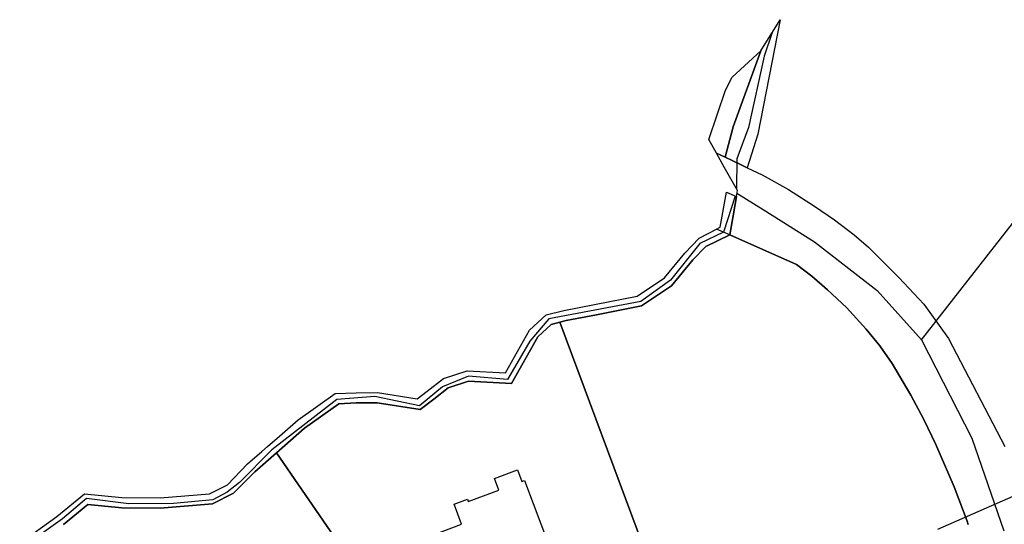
# Model space of a CAD drawing. Extents: x 577960 to 582939, y 6017202 to 6023066.
# Tile 42 of 217: x 578144 to 578305, y 6020833 to 6020916. Entities that reach past the tile are written whole.
import ezdxf

# ---------------------------------------------------------------- set-up
doc = ezdxf.new("R2010")
doc.units = 0
doc.header["$MEASUREMENT"] = 0
doc.linetypes.add('D', pattern=[0])
for name, color, linetype in [('LI__FLUR', 7, 'D'), ('LI__GEB', 7, 'Continuous'), ('LI__GEWAESSE', 7, 'D'), ('LI__STRASSE', 7, 'Continuous')]:
    doc.layers.add(name, color=color, linetype=linetype)

msp = doc.modelspace()

# ---------------------------------------------------------------- linework, layer by layer
at = {"layer": 'LI__FLUR', "color": 8, "linetype": 'D', "true_color": 0x808080}
for p, q in [((578268.559, 6020916.093), (578264.901, 6020897.37)), ((578265.341, 6020910.995), (578268.559, 6020916.093)), ((578260.683, 6020906.686), (578265.341, 6020910.995)), ((578265.341, 6020910.995), (578260.843, 6020898.569)), ((578260.843, 6020898.569), (578265.341, 6020910.995)), ((578259.573, 6020904.547), (578260.683, 6020906.686)), ((578256.834, 6020896.51), (578259.573, 6020904.547)), ((578260.843, 6020898.569), (578259.513, 6020893.601)), ((578259.513, 6020893.601), (578260.843, 6020898.569)), ((578264.901, 6020897.37), (578263.152, 6020891.872)), ((578258.114, 6020894.231), (578256.834, 6020896.51)), ((578259.513, 6020893.601), (578258.114, 6020894.231)), ((578259.381, 6020891.978), (578258.114, 6020894.231)), ((578258.114, 6020894.231), (578259.513, 6020893.601)), ((578260.657, 6020893.057), (578259.513, 6020893.601)), ((578259.513, 6020893.601), (578260.657, 6020893.057)), ((578262.248, 6020892.301), (578260.657, 6020893.057)), ((578260.657, 6020893.057), (578262.248, 6020892.301)), ((578263.152, 6020891.872), (578262.248, 6020892.301)), ((578262.248, 6020892.301), (578263.152, 6020891.872)), ((578261.533, 6020888.153), (578259.381, 6020891.978)), ((578263.152, 6020891.872), (578265.571, 6020890.722)), ((578265.571, 6020890.722), (578269.919, 6020888.273)), ((578258.687, 6020882.124), (578259.723, 6020887.873)), ((578259.723, 6020887.873), (578261.359, 6020887.144)), ((578261.359, 6020887.144), (578261.533, 6020888.153)), ((578269.919, 6020888.273), (578274.168, 6020885.574)), ((578260.816, 6020883.988), (578261.359, 6020887.144)), ((578261.359, 6020887.144), (578260.816, 6020883.988)), ((578260.283, 6020880.896), (578260.816, 6020883.988)), ((578260.816, 6020883.988), (578260.283, 6020880.896)), ((578274.168, 6020885.574), (578277.457, 6020883.324)), ((578277.457, 6020883.324), (578280.635, 6020880.875)), ((578255.256, 6020880.318), (578258.089, 6020881.809)), ((578256.379, 6020878.995), (578260.283, 6020880.896)), ((578260.283, 6020880.896), (578256.379, 6020878.995)), ((578258.089, 6020881.809), (578258.687, 6020882.124)), ((578271.229, 6020876.047), (578260.283, 6020880.896)), ((578260.283, 6020880.896), (578271.229, 6020876.047)), ((578280.635, 6020880.875), (578282.995, 6020878.866)), ((578252.939, 6020877.872), (578255.256, 6020880.318)), ((578249.589, 6020873.854), (578252.939, 6020877.872)), ((578254.24, 6020876.779), (578256.379, 6020878.995)), ((578256.379, 6020878.995), (578254.24, 6020876.779)), ((578282.995, 6020878.866), (578287.953, 6020873.917)), ((578250.741, 6020872.54), (578254.24, 6020876.779)), ((578254.24, 6020876.779), (578250.741, 6020872.54)), ((578273.698, 6020874.118), (578271.229, 6020876.047)), ((578271.229, 6020876.047), (578273.698, 6020874.118)), ((578245.091, 6020870.823), (578249.589, 6020873.854)), ((578276.287, 6020871.878), (578273.698, 6020874.118)), ((578273.698, 6020874.118), (578276.287, 6020871.878)), ((578287.953, 6020873.917), (578292.051, 6020869.549)), ((578245.808, 6020869.245), (578250.741, 6020872.54)), ((578250.741, 6020872.54), (578245.808, 6020869.245)), ((578279.376, 6020868.959), (578276.287, 6020871.878)), ((578276.287, 6020871.878), (578279.376, 6020868.959)), ((578233.078, 6020868.477), (578238.101, 6020869.458)), ((578238.101, 6020869.458), (578245.091, 6020870.823)), ((578292.051, 6020869.549), (578296.1, 6020863.931)), ((578230.211, 6020867.773), (578233.078, 6020868.477)), ((578238.451, 6020867.796), (578245.808, 6020869.245)), ((578245.808, 6020869.245), (578238.451, 6020867.796)), ((578282.605, 6020865.421), (578279.376, 6020868.959)), ((578279.376, 6020868.959), (578282.605, 6020865.421)), ((578227.466, 6020865.261), (578230.211, 6020867.773)), ((578231.037, 6020866.217), (578232.459, 6020866.579)), ((578232.459, 6020866.579), (578231.037, 6020866.217)), ((578232.459, 6020866.579), (578233.472, 6020866.837)), ((578233.472, 6020866.837), (578232.459, 6020866.579)), ((578248.33, 6020824.052), (578232.459, 6020866.579)), ((578232.459, 6020866.579), (578248.33, 6020824.052)), ((578233.472, 6020866.837), (578238.451, 6020867.796)), ((578238.451, 6020867.796), (578233.472, 6020866.837)), ((578223.537, 6020858.27), (578227.466, 6020865.261)), ((578228.825, 6020864.187), (578231.037, 6020866.217)), ((578231.037, 6020866.217), (578228.825, 6020864.187)), ((578284.854, 6020862.702), (578282.605, 6020865.421)), ((578282.605, 6020865.421), (578284.854, 6020862.702)), ((578224.507, 6020856.529), (578228.825, 6020864.187)), ((578228.825, 6020864.187), (578224.507, 6020856.529)), ((578296.1, 6020863.931), (578305.317, 6020846.257)), ((578286.863, 6020859.813), (578284.854, 6020862.702)), ((578284.854, 6020862.702), (578286.863, 6020859.813)), ((578289.952, 6020854.644), (578286.863, 6020859.813)), ((578286.863, 6020859.813), (578289.952, 6020854.644)), ((578213.38, 6020857.353), (578217.246, 6020858.63)), ((578217.246, 6020858.63), (578223.537, 6020858.27)), ((578210.73, 6020855.307), (578213.38, 6020857.353)), ((578214.175, 6020855.857), (578217.506, 6020856.929)), ((578217.506, 6020856.929), (578214.175, 6020855.857)), ((578217.506, 6020856.929), (578224.507, 6020856.529)), ((578224.507, 6020856.529), (578217.506, 6020856.929)), ((578195.663, 6020854.91), (578199.078, 6020855.002)), ((578199.078, 6020855.002), (578202.579, 6020855.096)), ((578202.579, 6020855.096), (578209.096, 6020854.045)), ((578209.096, 6020854.045), (578210.73, 6020855.307)), ((578211.799, 6020853.977), (578214.175, 6020855.857)), ((578214.175, 6020855.857), (578211.799, 6020853.977)), ((578189.589, 6020850.589), (578195.663, 6020854.91)), ((578196.258, 6020853.22), (578199.095, 6020853.353)), ((578199.095, 6020853.353), (578196.258, 6020853.22)), ((578199.095, 6020853.353), (578202.506, 6020853.385)), ((578202.506, 6020853.385), (578199.095, 6020853.353)), ((578202.506, 6020853.385), (578209.572, 6020852.262)), ((578209.572, 6020852.262), (578202.506, 6020853.385)), ((578209.572, 6020852.262), (578211.799, 6020853.977)), ((578211.799, 6020853.977), (578209.572, 6020852.262)), ((578292.072, 6020850.636), (578289.952, 6020854.644)), ((578289.952, 6020854.644), (578292.072, 6020850.636)), ((578190.631, 6020849.229), (578196.258, 6020853.22)), ((578196.258, 6020853.22), (578190.631, 6020849.229)), ((578186.531, 6020847.943), (578189.589, 6020850.589)), ((578294.021, 6020846.557), (578292.072, 6020850.636)), ((578292.072, 6020850.636), (578294.021, 6020846.557)), ((578186.009, 6020845.196), (578190.631, 6020849.229)), ((578190.631, 6020849.229), (578186.009, 6020845.196)), ((578184.545, 6020846.224), (578186.531, 6020847.943)), ((578181.286, 6020843.404), (578183.629, 6020845.431)), ((578183.629, 6020845.431), (578184.545, 6020846.224)), ((578297.03, 6020839.65), (578294.021, 6020846.557)), ((578294.021, 6020846.557), (578297.03, 6020839.65)), ((578186.009, 6020845.196), (578182.459, 6020842.099)), ((578182.459, 6020842.099), (578186.009, 6020845.196)), ((578210.214, 6020810.251), (578186.009, 6020845.196)), ((578186.009, 6020845.196), (578210.214, 6020810.251)), ((578177.98, 6020839.982), (578181.286, 6020843.404)), ((578182.459, 6020842.099), (578179.007, 6020838.574)), ((578179.007, 6020838.574), (578182.459, 6020842.099)), ((578175.042, 6020838.489), (578177.98, 6020839.982)), ((578299.139, 6020834.012), (578297.03, 6020839.65)), ((578297.03, 6020839.65), (578299.139, 6020834.012)), ((578150.043, 6020834.758), (578154.594, 6020838.482)), ((578154.594, 6020838.482), (578160.7, 6020837.909)), ((578160.7, 6020837.909), (578166.963, 6020837.845)), ((578166.963, 6020837.845), (578175.042, 6020838.489)), ((578179.007, 6020838.574), (578175.542, 6020836.828)), ((578175.542, 6020836.828), (578179.007, 6020838.574)), ((578155.128, 6020836.762), (578151.13, 6020833.44)), ((578151.13, 6020833.44), (578155.128, 6020836.762)), ((578160.683, 6020836.212), (578155.128, 6020836.762)), ((578155.128, 6020836.762), (578160.683, 6020836.212)), ((578167.004, 6020836.146), (578160.683, 6020836.212)), ((578160.683, 6020836.212), (578167.004, 6020836.146)), ((578175.542, 6020836.828), (578167.004, 6020836.146)), ((578167.004, 6020836.146), (578175.542, 6020836.828)), ((578143.969, 6020830.428), (578150.043, 6020834.758)), ((578299.307, 6020833.486), (578299.139, 6020834.012)), ((578299.139, 6020834.012), (578299.307, 6020833.486))]:
    msp.add_line(p, q, dxfattribs=at)
at = {"layer": 'LI__GEB', "color": 5, "linetype": 'D', "true_color": 0x0100ff}
for p, q in [((578258.687, 6020882.124), (578259.723, 6020887.873)), ((578259.723, 6020887.873), (578261.359, 6020887.144)), ((578261.359, 6020887.144), (578260.816, 6020883.988)), ((578260.816, 6020883.988), (578260.283, 6020880.896)), ((578258.089, 6020881.809), (578258.687, 6020882.124)), ((578259.259, 6020881.298), (578258.089, 6020881.809)), ((578260.283, 6020880.896), (578259.259, 6020881.298))]:
    msp.add_line(p, q, dxfattribs=at)
at = {"layer": 'LI__GEB', "color": 5, "linetype": 'D', "true_color": 0x0000ff}
for p, q in [((578221.731, 6020841.015), (578225.504, 6020842.426)), ((578225.504, 6020842.426), (578226.222, 6020840.506)), ((578222.449, 6020839.095), (578221.731, 6020841.015)), ((578226.222, 6020840.506), (578226.681, 6020840.678)), ((578226.681, 6020840.678), (578230.947, 6020829.253)), ((578217.449, 6020837.226), (578222.449, 6020839.095)), ((578215.136, 6020836.789), (578217.309, 6020837.6)), ((578217.309, 6020837.6), (578217.449, 6020837.226)), ((578216.36, 6020833.511), (578215.136, 6020836.789)), ((578207.979, 6020830.38), (578216.36, 6020833.511))]:
    msp.add_line(p, q, dxfattribs=at)
at = {"layer": 'LI__GEWAESSE', "color": 161, "linetype": 'D', "true_color": 0x56aaff}
for p, q in [((578267.234, 6020913.994), (578265.889, 6020910.133)), ((578265.889, 6020910.133), (578263.349, 6020898.465)), ((578263.349, 6020898.465), (578261.444, 6020893.305)), ((578261.444, 6020893.305), (578261.356, 6020888.468)), ((578261.168, 6020887.229), (578259.259, 6020881.298)), ((578259.259, 6020881.298), (578255.389, 6020879.465)), ((578255.389, 6020879.465), (578250.55, 6020873.472)), ((578250.55, 6020873.472), (578245.683, 6020869.99)), ((578245.683, 6020869.99), (578230.648, 6020867.149)), ((578230.648, 6020867.149), (578227.539, 6020863.495)), ((578227.539, 6020863.495), (578223.886, 6020857.198)), ((578217.508, 6020857.748), (578213.22, 6020855.989)), ((578223.886, 6020857.198), (578217.508, 6020857.748)), ((578213.22, 6020855.989), (578209.481, 6020852.91)), ((578195.901, 6020853.899), (578185.29, 6020845.708)), ((578202.114, 6020854.394), (578195.901, 6020853.899)), ((578209.481, 6020852.91), (578202.114, 6020854.394)), ((578185.29, 6020845.708), (578179.957, 6020840.32)), ((578179.957, 6020840.32), (578177.978, 6020838.78)), ((578154.887, 6020837.736), (578150.983, 6020834.382)), ((578161.869, 6020836.856), (578154.887, 6020837.736)), ((578175.614, 6020837.516), (578169.139, 6020836.886)), ((578177.978, 6020838.78), (578175.614, 6020837.516)), ((578169.139, 6020836.886), (578161.869, 6020836.856)), ((578150.983, 6020834.382), (578144.715, 6020829.928))]:
    msp.add_line(p, q, dxfattribs=at)
at = {"layer": 'LI__STRASSE', "color": 251, "linetype": 'D', "true_color": 0x656464}
for p, q in [((578291.682, 6020863.701), (578318.512, 6020898.028)), ((578261.455, 6020887.702), (578265.742, 6020885.004)), ((578265.742, 6020885.004), (578274.129, 6020879.735)), ((578274.129, 6020879.735), (578284.435, 6020871.748)), ((578284.435, 6020871.748), (578291.682, 6020863.701)), ((578291.682, 6020863.701), (578299.949, 6020847.596)), ((578299.949, 6020847.596), (578305.174, 6020832.417))]:
    msp.add_line(p, q, dxfattribs=at)
at = {"layer": 'LI__STRASSE', "color": 251, "linetype": 'D', "true_color": 0x646464}
msp.add_line((578294.35, 6020832.714), (578309.886, 6020839.53), dxfattribs=at)

doc.saveas('drawing.dxf')
